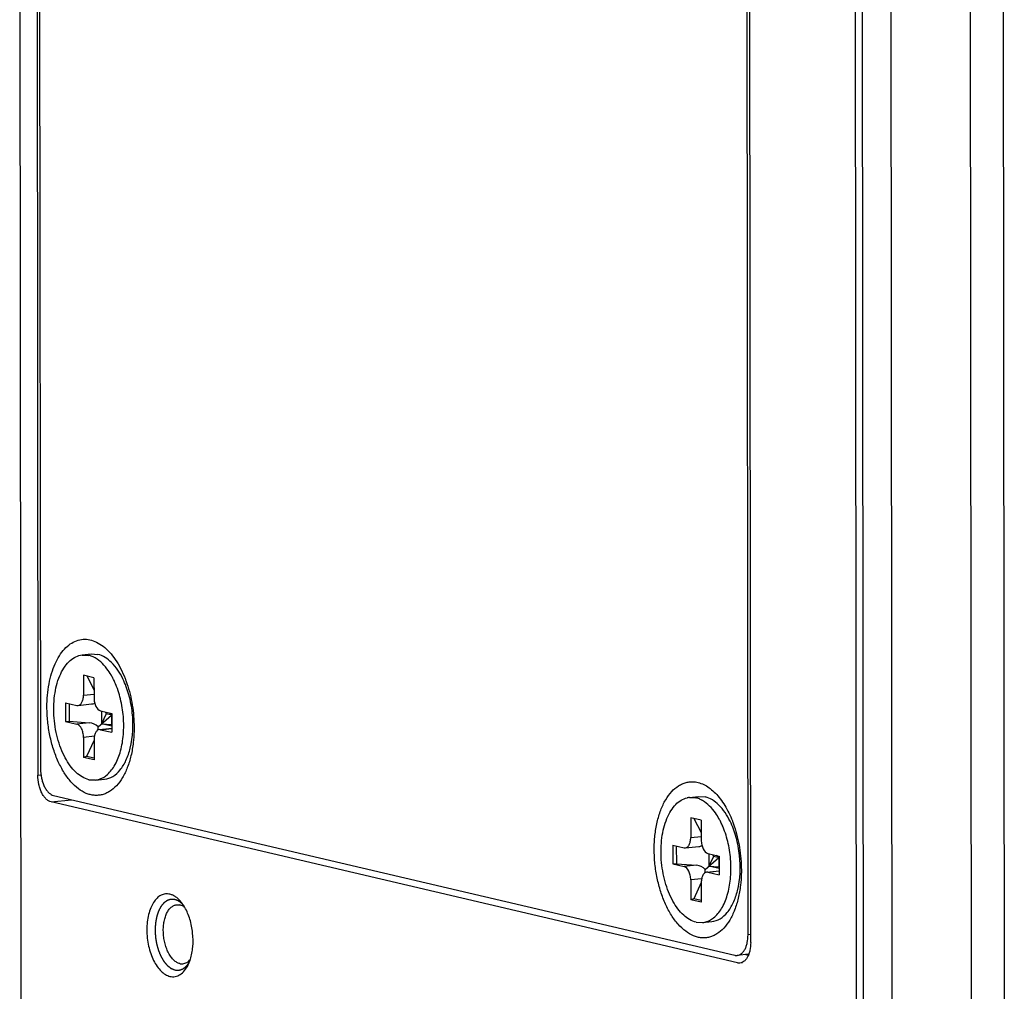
# Model space of a CAD drawing. Header units: millimetres. Extents: x 0 to 2731, y -3524 to -2222.
# Tile 132 of 221: x 1951 to 1993, y -3333 to -3292. Entities that reach past the tile are written whole.
import ezdxf

# ---------------------------------------------------------------- set-up
doc = ezdxf.new("R2010")
doc.units = ezdxf.units.MM
doc.header["$LTSCALE"] = 46.255
doc.layers.add('00_COMPONENTS', color=7, linetype='CONTINUOUS')

msp = doc.modelspace()

# ---------------------------------------------------------------- linework, layer by layer
at = {"layer": '00_COMPONENTS', "color": 7}
for p, q in [((1986.268, -3164.703), (1986.448, -3341.468)), ((1986.753, -3341.455), (1986.573, -3164.69)), ((1987.769, -3165.055), (1987.949, -3341.82)), ((1991.104, -3165.837), (1991.284, -3342.603)), ((1992.491, -3165.879), (1992.671, -3342.645)), ((1951.813, -3166.494), (1951.973, -3323.509)), ((1951.925, -3166.816), (1952.084, -3323.238)), ((1981.991, -3330.55), (1981.831, -3173.535)), ((1981.879, -3330.227), (1981.72, -3173.805)), ((1951.211, -3284.063), (1951.261, -3333.214)), ((1953.838, -3318.44), (1954.226, -3318.399)), ((1953.839, -3318.446), (1954.116, -3318.459)), ((1954.226, -3318.399), (1954.503, -3318.418)), ((1954.339, -3319.4), (1953.894, -3319.295)), ((1953.894, -3319.295), (1953.895, -3320.135)), ((1954.034, -3319.328), (1954.34, -3319.924)), ((1954.339, -3319.4), (1954.34, -3320.239)), ((1953.145, -3320.452), (1953.618, -3320.563)), ((1953.145, -3320.452), (1953.146, -3321.242)), ((1953.29, -3320.486), (1953.291, -3321.232)), ((1953.67, -3320.567), (1954.239, -3320.506)), ((1953.618, -3320.563), (1953.67, -3320.566)), ((1954.618, -3320.798), (1955.091, -3320.909)), ((1954.66, -3320.798), (1954.661, -3321.337)), ((1954.852, -3320.922), (1954.661, -3321.337)), ((1954.812, -3320.843), (1954.852, -3320.922)), ((1955.091, -3320.978), (1954.852, -3320.922)), ((1955.075, -3320.974), (1954.988, -3320.885)), ((1955.075, -3320.974), (1955.081, -3320.908)), ((1955.091, -3320.909), (1955.092, -3321.699)), ((1953.146, -3321.242), (1953.291, -3321.232)), ((1953.146, -3321.242), (1953.619, -3321.353)), ((1953.291, -3321.232), (1954.143, -3321.298)), ((1954.509, -3321.47), (1955.075, -3320.974)), ((1955.092, -3321.438), (1954.661, -3321.337)), ((1954.661, -3321.337), (1955.075, -3321.369)), ((1955.075, -3320.974), (1955.091, -3321.228)), ((1955.075, -3320.974), (1955.075, -3321.369)), ((1955.075, -3321.369), (1955.091, -3321.408)), ((1954.567, -3321.585), (1955.092, -3321.529)), ((1954.619, -3321.588), (1954.567, -3321.586)), ((1954.619, -3321.588), (1955.092, -3321.699)), ((1953.897, -3321.912), (1953.898, -3322.752)), ((1954.342, -3322.028), (1954.027, -3322.711)), ((1954.342, -3322.017), (1954.343, -3322.856)), ((1954.027, -3322.711), (1953.898, -3322.752)), ((1954.343, -3322.856), (1953.898, -3322.752)), ((1954.343, -3322.785), (1954.027, -3322.711)), ((1954.121, -3323.693), (1954.398, -3323.705)), ((1954.399, -3323.711), (1954.786, -3323.67)), ((1981.436, -3331.407), (1952.53, -3324.627)), ((1952.641, -3324.356), (1981.324, -3331.085)), ((1979.409, -3324.439), (1979.796, -3324.397)), ((1979.409, -3324.444), (1979.686, -3324.457)), ((1979.796, -3324.397), (1980.073, -3324.416)), ((1979.909, -3325.398), (1979.465, -3325.293)), ((1979.465, -3325.293), (1979.466, -3326.133)), ((1979.604, -3325.326), (1979.91, -3325.922)), ((1979.909, -3325.398), (1979.91, -3326.237)), ((1978.716, -3326.451), (1979.188, -3326.561)), ((1978.716, -3326.451), (1978.717, -3327.241)), ((1978.86, -3326.484), (1978.861, -3327.23)), ((1979.188, -3326.561), (1979.24, -3326.564)), ((1979.241, -3326.565), (1979.81, -3326.504)), ((1980.079, -3327.468), (1980.645, -3326.972)), ((1980.189, -3326.796), (1980.661, -3326.907)), ((1980.23, -3326.796), (1980.231, -3327.335)), ((1980.423, -3326.92), (1980.231, -3327.335)), ((1980.382, -3326.841), (1980.423, -3326.92)), ((1980.661, -3326.976), (1980.423, -3326.92)), ((1980.645, -3326.972), (1980.558, -3326.883)), ((1980.645, -3326.972), (1980.651, -3326.906)), ((1980.645, -3326.972), (1980.662, -3327.227)), ((1980.645, -3326.972), (1980.645, -3327.367)), ((1980.661, -3326.907), (1980.662, -3327.697)), ((1978.717, -3327.241), (1978.861, -3327.23)), ((1978.717, -3327.241), (1979.189, -3327.351)), ((1978.861, -3327.23), (1979.713, -3327.296)), ((1980.137, -3327.583), (1980.662, -3327.527)), ((1980.19, -3327.586), (1980.137, -3327.584)), ((1980.19, -3327.586), (1980.662, -3327.697)), ((1980.662, -3327.436), (1980.231, -3327.335)), ((1980.231, -3327.335), (1980.645, -3327.367)), ((1980.645, -3327.367), (1980.662, -3327.407)), ((1979.467, -3327.91), (1979.468, -3328.75)), ((1979.912, -3328.015), (1979.913, -3328.854)), ((1979.912, -3328.027), (1979.598, -3328.709)), ((1979.598, -3328.709), (1979.468, -3328.75)), ((1979.913, -3328.854), (1979.468, -3328.75)), ((1979.913, -3328.783), (1979.598, -3328.709)), ((1979.969, -3329.709), (1980.356, -3329.668)), ((1979.692, -3329.691), (1979.969, -3329.703)), ((1981.912, -3331.04), (1981.429, -3331.091)), ((1981.892, -3331.089), (1981.755, -3331.057))]:
    msp.add_line(p, q, dxfattribs=at)
at = {"layer": '00_COMPONENTS', "color": 4}
for p, q in [((1953.895, -3320.135), (1954.34, -3320.087)), ((1954.143, -3321.298), (1953.619, -3321.353)), ((1954.619, -3321.588), (1955.092, -3321.538)), ((1954.357, -3321.863), (1953.897, -3321.912)), ((1951.973, -3323.509), (1952.103, -3323.495)), ((1952.53, -3324.627), (1953.399, -3324.534)), ((1979.466, -3326.133), (1979.91, -3326.086)), ((1979.713, -3327.296), (1979.189, -3327.351)), ((1980.19, -3327.586), (1980.662, -3327.536)), ((1979.927, -3327.861), (1979.467, -3327.91)), ((1981.99, -3330.216), (1981.879, -3330.227)), ((1981.436, -3331.407), (1981.641, -3331.385))]:
    msp.add_line(p, q, dxfattribs=at)
at = {"layer": '00_COMPONENTS', "color": 7}
for centre, radius, start, end in [((1953.91, -3319.332), 0.897, 71.9597, 76.7622), ((1953.782, -3319.629), 1.222, 60.064, 60.4604), ((1952.269, -3320.908), 3.228, 26.3072, 28.8927), ((1951.999, -3321.04), 3.528, 23.1493, 26.3008), ((1951.839, -3321.111), 3.703, 22.8511, 23.173), ((1951.811, -3321.122), 3.733, 22.566, 22.8511), ((1979.5, -3325.26), 0.825, 100.9238, 102.9164), ((1979.498, -3325.251), 0.816, 96.2678, 100.9263), ((1979.481, -3325.33), 0.897, 71.9597, 76.7622), ((1979.352, -3325.627), 1.222, 60.064, 60.4604), ((1977.839, -3326.906), 3.228, 26.3072, 28.8927), ((1977.57, -3327.039), 3.528, 23.1493, 26.3008), ((1977.409, -3327.109), 3.703, 22.8511, 23.173), ((1977.382, -3327.12), 3.733, 22.566, 22.8511)]:
    msp.add_arc(centre, radius, start, end, dxfattribs=at)
for centre, major_axis, ratio, start_param, end_param in [((1954.141, -3320.014), (0.456, -0.27), 0.911489, -0.885721, -0.614034), ((1954.143, -3321.791), (0.456, -0.27), 0.911489, 1.280901, 2.066299), ((1954.143, -3321.791), (0.274, 0.506), 0.482805, -0.96169, -0.655213), ((1979.712, -3326.012), (0.456, -0.27), 0.911489, -0.885721, -0.614034), ((1979.714, -3327.789), (0.456, -0.27), 0.911489, 1.280901, 2.066299), ((1979.714, -3327.789), (0.274, 0.506), 0.482805, -0.96169, -0.655213)]:
    msp.add_ellipse(centre, major_axis=major_axis, ratio=ratio, start_param=start_param, end_param=end_param, dxfattribs=at)
for points, knots in [([(1952.359, -3320.637), (1952.359, -3320.471), (1952.373, -3320.143), (1952.437, -3319.667), (1952.543, -3319.225), (1952.688, -3318.826), (1952.87, -3318.479), (1953.084, -3318.193), (1953.327, -3317.975), (1953.594, -3317.832), (1953.879, -3317.769), (1954.171, -3317.791), (1954.461, -3317.894), (1954.741, -3318.075), (1955.007, -3318.326), (1955.251, -3318.641), (1955.471, -3319.014), (1955.593, -3319.287), (1955.649, -3319.431)], [0, 0, 0, 0, 0.082285, 0.161533, 0.236573, 0.306472, 0.370631, 0.428907, 0.48177, 0.530444, 0.576932, 0.623731, 0.673265, 0.727359, 0.787044, 0.852628, 0.923843, 1, 1, 1, 1]), ([(1954.121, -3323.693), (1953.923, -3323.646), (1953.517, -3323.386), (1953.077, -3322.755), (1952.766, -3321.924), (1952.622, -3320.99), (1952.661, -3320.067), (1952.851, -3319.366), (1953.102, -3318.921), (1953.317, -3318.672), (1953.565, -3318.504), (1953.749, -3318.451), (1953.838, -3318.441)], [0, 0, 0, 0, 0.097063, 0.219105, 0.362739, 0.517034, 0.667557, 0.80114, 0.858984, 0.910567, 0.956845, 1, 1, 1, 1]), ([(1954.384, -3318.566), (1954.368, -3318.557), (1954.305, -3318.523), (1954.239, -3318.495), (1954.188, -3318.479)], [0, 0, 0, 0, 0.257913, 1, 1, 1, 1]), ([(1955.553, -3319.444), (1955.43, -3319.192), (1955.157, -3318.764), (1954.717, -3318.468), (1954.503, -3318.418)], [0, 0, 0, 0, 0.560411, 1, 1, 1, 1]), ([(1955.095, -3319.348), (1955.047, -3319.262), (1954.863, -3318.963), (1954.61, -3318.697), (1954.391, -3318.57)], [0, 0, 0, 0, 0.2809, 1, 1, 1, 1]), ([(1955.436, -3322.56), (1955.502, -3322.339), (1955.59, -3321.864), (1955.602, -3321.129), (1955.497, -3320.39), (1955.352, -3319.914), (1955.259, -3319.69)], [0, 0, 0, 0, 0.236991, 0.492054, 0.751415, 1, 1, 1, 1]), ([(1955.864, -3322.368), (1955.984, -3321.885), (1956.015, -3321.112), (1955.833, -3320.133), (1955.66, -3319.661), (1955.553, -3319.444)], [0, 0, 0, 0, 0.499148, 0.75726, 1, 1, 1, 1]), ([(1955.649, -3319.431), (1955.656, -3319.448), (1955.684, -3319.52), (1955.71, -3319.592), (1955.728, -3319.646)], [0, 0, 0, 0, 0.247906, 1, 1, 1, 1]), ([(1955.728, -3319.646), (1955.828, -3319.94), (1955.976, -3320.553), (1956.028, -3321.181), (1956.028, -3321.498)], [0, 0, 0, 0, 0.494963, 1, 1, 1, 1]), ([(1953.67, -3320.567), (1953.703, -3320.563), (1953.772, -3320.53), (1953.842, -3320.429), (1953.886, -3320.292), (1953.895, -3320.189), (1953.895, -3320.135)], [0, 0, 0, 0, 0.186374, 0.411677, 0.687609, 1, 1, 1, 1]), ([(1954.34, -3320.239), (1954.34, -3320.304), (1954.355, -3320.432), (1954.421, -3320.635), (1954.53, -3320.777), (1954.618, -3320.798)], [0, 0, 0, 0, 0.29816, 0.580813, 1, 1, 1, 1]), ([(1955.993, -3322.134), (1955.971, -3322.319), (1955.911, -3322.675), (1955.76, -3323.171), (1955.558, -3323.598), (1955.308, -3323.944), (1955.06, -3324.159), (1954.847, -3324.272), (1954.685, -3324.328), (1954.519, -3324.356), (1954.35, -3324.356), (1954.18, -3324.327), (1953.948, -3324.25), (1953.662, -3324.078), (1953.349, -3323.779), (1953.066, -3323.392), (1952.821, -3322.928), (1952.621, -3322.404), (1952.472, -3321.835), (1952.381, -3321.242), (1952.36, -3320.839), (1952.359, -3320.637)], [0, 0, 0, 0, 0.073988, 0.142727, 0.205209, 0.261073, 0.310875, 0.334062, 0.356491, 0.378555, 0.400682, 0.423292, 0.446765, 0.497368, 0.554182, 0.617612, 0.687187, 0.761824, 0.840026, 0.920042, 1, 1, 1, 1]), ([(1953.897, -3321.912), (1953.897, -3321.847), (1953.882, -3321.719), (1953.817, -3321.516), (1953.708, -3321.374), (1953.619, -3321.353)], [0, 0, 0, 0, 0.29816, 0.580813, 1, 1, 1, 1]), ([(1954.567, -3321.585), (1954.535, -3321.588), (1954.465, -3321.621), (1954.395, -3321.722), (1954.351, -3321.859), (1954.342, -3321.962), (1954.342, -3322.017)], [0, 0, 0, 0, 0.186374, 0.411677, 0.687609, 1, 1, 1, 1]), ([(1956.028, -3321.498), (1956.028, -3321.552), (1956.026, -3321.764), (1956.011, -3321.977), (1955.993, -3322.134)], [0, 0, 0, 0, 0.253622, 1, 1, 1, 1]), ([(1954.786, -3323.669), (1954.906, -3323.655), (1955.157, -3323.567), (1955.467, -3323.28), (1955.712, -3322.867), (1955.821, -3322.543), (1955.864, -3322.368)], [0, 0, 0, 0, 0.20316, 0.430721, 0.695849, 1, 1, 1, 1]), ([(1954.857, -3323.515), (1954.992, -3323.408), (1955.233, -3323.107), (1955.377, -3322.756), (1955.436, -3322.56)], [0, 0, 0, 0, 0.456403, 1, 1, 1, 1]), ([(1952.084, -3323.238), (1952.084, -3323.368), (1952.106, -3323.563), (1952.174, -3323.807), (1952.242, -3323.972), (1952.325, -3324.115), (1952.421, -3324.231), (1952.525, -3324.314), (1952.603, -3324.347), (1952.641, -3324.356)], [0, 0, 0, 0, 0.294787, 0.438266, 0.574071, 0.69923, 0.811812, 0.911448, 1, 1, 1, 1]), ([(1952.53, -3324.627), (1952.492, -3324.618), (1952.414, -3324.584), (1952.31, -3324.501), (1952.215, -3324.386), (1952.131, -3324.243), (1952.063, -3324.077), (1951.995, -3323.833), (1951.974, -3323.639), (1951.973, -3323.509)], [0, 0, 0, 0, 0.088552, 0.188188, 0.30077, 0.425929, 0.561734, 0.705213, 1, 1, 1, 1]), ([(1954.399, -3323.71), (1954.459, -3323.703), (1954.539, -3323.685), (1954.615, -3323.656), (1954.634, -3323.648)], [0, 0, 0, 0, 0.746036, 1, 1, 1, 1]), ([(1954.634, -3323.648), (1954.654, -3323.64), (1954.732, -3323.603), (1954.806, -3323.555), (1954.857, -3323.515)], [0, 0, 0, 0, 0.243175, 1, 1, 1, 1]), ([(1977.93, -3326.635), (1977.93, -3326.437), (1977.949, -3326.048), (1978.04, -3325.49), (1978.189, -3324.985), (1978.392, -3324.549), (1978.643, -3324.196), (1978.894, -3323.977), (1979.11, -3323.861), (1979.273, -3323.805), (1979.442, -3323.777), (1979.555, -3323.778), (1979.611, -3323.783)], [0, 0, 0, 0, 0.162575, 0.317375, 0.461264, 0.592028, 0.708834, 0.812803, 0.861154, 0.907897, 0.953875, 1, 1, 1, 1]), ([(1979.611, -3323.783), (1979.689, -3323.79), (1979.847, -3323.822), (1980.077, -3323.921), (1980.301, -3324.069), (1980.516, -3324.264), (1980.719, -3324.501), (1980.977, -3324.881), (1981.131, -3325.203), (1981.22, -3325.429)], [0, 0, 0, 0, 0.096927, 0.199587, 0.310088, 0.429695, 0.558903, 0.697569, 1, 1, 1, 1]), ([(1979.692, -3329.691), (1979.498, -3329.645), (1979.102, -3329.395), (1978.666, -3328.787), (1978.353, -3327.983), (1978.199, -3327.072), (1978.22, -3326.162), (1978.388, -3325.461), (1978.618, -3325.003), (1978.818, -3324.739), (1979.05, -3324.548), (1979.227, -3324.475), (1979.315, -3324.455)], [0, 0, 0, 0, 0.09613, 0.216482, 0.35815, 0.51103, 0.661484, 0.796759, 0.85593, 0.908946, 0.956388, 1, 1, 1, 1]), ([(1979.954, -3324.564), (1979.938, -3324.555), (1979.875, -3324.521), (1979.809, -3324.493), (1979.759, -3324.477)], [0, 0, 0, 0, 0.257913, 1, 1, 1, 1]), ([(1980.665, -3325.346), (1980.617, -3325.26), (1980.433, -3324.961), (1980.181, -3324.695), (1979.962, -3324.568)], [0, 0, 0, 0, 0.2809, 1, 1, 1, 1]), ([(1981.124, -3325.442), (1981, -3325.191), (1980.727, -3324.763), (1980.288, -3324.466), (1980.073, -3324.416)], [0, 0, 0, 0, 0.560411, 1, 1, 1, 1]), ([(1981.435, -3328.366), (1981.555, -3327.884), (1981.585, -3327.11), (1981.403, -3326.131), (1981.23, -3325.659), (1981.124, -3325.442)], [0, 0, 0, 0, 0.499148, 0.75726, 1, 1, 1, 1]), ([(1981.22, -3325.429), (1981.227, -3325.446), (1981.254, -3325.518), (1981.28, -3325.59), (1981.298, -3325.645)], [0, 0, 0, 0, 0.247906, 1, 1, 1, 1]), ([(1981.006, -3328.558), (1981.073, -3328.337), (1981.161, -3327.862), (1981.172, -3327.127), (1981.068, -3326.388), (1980.922, -3325.912), (1980.829, -3325.688)], [0, 0, 0, 0, 0.236991, 0.492054, 0.751415, 1, 1, 1, 1]), ([(1981.298, -3325.645), (1981.398, -3325.939), (1981.547, -3326.551), (1981.598, -3327.179), (1981.599, -3327.496)], [0, 0, 0, 0, 0.494963, 1, 1, 1, 1]), ([(1979.241, -3326.565), (1979.273, -3326.561), (1979.342, -3326.528), (1979.413, -3326.427), (1979.456, -3326.29), (1979.466, -3326.187), (1979.466, -3326.133)], [0, 0, 0, 0, 0.186374, 0.411677, 0.687609, 1, 1, 1, 1]), ([(1979.91, -3326.237), (1979.91, -3326.302), (1979.925, -3326.43), (1979.991, -3326.633), (1980.1, -3326.775), (1980.189, -3326.796)], [0, 0, 0, 0, 0.29816, 0.580813, 1, 1, 1, 1]), ([(1981.563, -3328.132), (1981.542, -3328.317), (1981.481, -3328.673), (1981.331, -3329.169), (1981.128, -3329.596), (1980.879, -3329.942), (1980.63, -3330.157), (1980.417, -3330.27), (1980.256, -3330.326), (1980.089, -3330.354), (1979.92, -3330.354), (1979.75, -3330.325), (1979.518, -3330.248), (1979.232, -3330.077), (1978.919, -3329.777), (1978.636, -3329.39), (1978.391, -3328.926), (1978.191, -3328.402), (1978.043, -3327.833), (1977.951, -3327.24), (1977.93, -3326.837), (1977.93, -3326.635)], [0, 0, 0, 0, 0.073988, 0.142727, 0.205209, 0.261073, 0.310875, 0.334062, 0.356491, 0.378555, 0.400682, 0.423292, 0.446765, 0.497368, 0.554182, 0.617612, 0.687187, 0.761824, 0.840026, 0.920042, 1, 1, 1, 1]), ([(1979.467, -3327.91), (1979.467, -3327.845), (1979.453, -3327.717), (1979.387, -3327.514), (1979.278, -3327.372), (1979.189, -3327.351)], [0, 0, 0, 0, 0.29816, 0.580813, 1, 1, 1, 1]), ([(1980.137, -3327.583), (1980.105, -3327.586), (1980.036, -3327.619), (1979.965, -3327.72), (1979.922, -3327.857), (1979.912, -3327.96), (1979.912, -3328.015)], [0, 0, 0, 0, 0.186374, 0.411677, 0.687609, 1, 1, 1, 1]), ([(1981.599, -3327.496), (1981.599, -3327.55), (1981.596, -3327.762), (1981.581, -3327.975), (1981.563, -3328.132)], [0, 0, 0, 0, 0.253622, 1, 1, 1, 1]), ([(1980.356, -3329.667), (1980.477, -3329.654), (1980.728, -3329.565), (1981.038, -3329.278), (1981.282, -3328.865), (1981.391, -3328.542), (1981.435, -3328.366)], [0, 0, 0, 0, 0.20316, 0.430721, 0.695849, 1, 1, 1, 1]), ([(1957.536, -3328.516), (1957.505, -3328.508), (1957.441, -3328.499), (1957.346, -3328.502), (1957.252, -3328.521), (1957.129, -3328.571), (1956.982, -3328.679), (1956.836, -3328.865), (1956.717, -3329.1), (1956.63, -3329.378), (1956.576, -3329.688), (1956.559, -3330.019), (1956.578, -3330.358), (1956.633, -3330.693), (1956.722, -3331.011), (1956.841, -3331.3), (1956.987, -3331.55), (1957.154, -3331.752), (1957.337, -3331.898), (1957.473, -3331.956), (1957.539, -3331.972)], [0, 0, 0, 0, 0.022191, 0.043938, 0.065719, 0.088007, 0.135583, 0.189186, 0.249713, 0.3169, 0.389672, 0.466412, 0.545177, 0.623868, 0.700394, 0.772827, 0.839582, 0.899628, 0.95277, 1, 1, 1, 1]), ([(1958.025, -3328.865), (1957.99, -3328.82), (1957.916, -3328.737), (1957.795, -3328.634), (1957.669, -3328.558), (1957.58, -3328.526), (1957.536, -3328.516)], [0, 0, 0, 0, 0.281156, 0.540143, 0.778547, 1, 1, 1, 1]), ([(1980.428, -3329.513), (1980.563, -3329.406), (1980.803, -3329.105), (1980.947, -3328.754), (1981.006, -3328.558)], [0, 0, 0, 0, 0.456403, 1, 1, 1, 1]), ([(1957.955, -3331.434), (1957.91, -3331.424), (1957.819, -3331.386), (1957.695, -3331.292), (1957.581, -3331.162), (1957.48, -3331), (1957.395, -3330.813), (1957.328, -3330.605), (1957.282, -3330.383), (1957.258, -3330.155), (1957.257, -3329.929), (1957.279, -3329.712), (1957.324, -3329.511), (1957.389, -3329.333), (1957.474, -3329.182), (1957.576, -3329.065), (1957.692, -3328.986), (1957.779, -3328.961), (1957.821, -3328.957)], [0, 0, 0, 0, 0.046211, 0.097785, 0.155685, 0.219876, 0.289591, 0.363565, 0.440206, 0.51774, 0.594331, 0.668208, 0.737787, 0.801812, 0.859535, 0.910943, 0.957032, 1, 1, 1, 1]), ([(1957.821, -3328.957), (1957.832, -3328.956), (1957.876, -3328.953), (1957.92, -3328.958), (1957.952, -3328.965)], [0, 0, 0, 0, 0.247279, 1, 1, 1, 1]), ([(1958.167, -3329.076), (1958.134, -3329.049), (1958.066, -3329.004), (1957.99, -3328.974), (1957.952, -3328.965)], [0, 0, 0, 0, 0.522748, 1, 1, 1, 1]), ([(1958.167, -3329.076), (1958.156, -3329.057), (1958.113, -3328.984), (1958.064, -3328.914), (1958.025, -3328.865)], [0, 0, 0, 0, 0.258803, 1, 1, 1, 1]), ([(1958.399, -3331.253), (1958.425, -3331.17), (1958.468, -3330.995), (1958.518, -3330.624), (1958.51, -3330.14), (1958.416, -3329.666), (1958.29, -3329.313), (1958.21, -3329.152), (1958.167, -3329.076)], [0, 0, 0, 0, 0.116507, 0.240209, 0.500008, 0.759802, 0.8835, 1, 1, 1, 1]), ([(1979.969, -3329.708), (1980.029, -3329.701), (1980.11, -3329.683), (1980.186, -3329.654), (1980.205, -3329.646)], [0, 0, 0, 0, 0.746036, 1, 1, 1, 1]), ([(1980.205, -3329.646), (1980.224, -3329.638), (1980.303, -3329.601), (1980.376, -3329.553), (1980.428, -3329.513)], [0, 0, 0, 0, 0.243175, 1, 1, 1, 1]), ([(1981.429, -3331.091), (1981.461, -3331.088), (1981.525, -3331.07), (1981.613, -3331.014), (1981.691, -3330.931), (1981.758, -3330.824), (1981.811, -3330.696), (1981.865, -3330.497), (1981.879, -3330.337), (1981.879, -3330.227)], [0, 0, 0, 0, 0.090758, 0.187346, 0.294049, 0.413054, 0.544705, 0.687954, 1, 1, 1, 1]), ([(1981.991, -3330.55), (1981.991, -3330.659), (1981.976, -3330.82), (1981.923, -3331.019), (1981.869, -3331.147), (1981.803, -3331.254), (1981.725, -3331.337), (1981.637, -3331.393), (1981.572, -3331.41), (1981.541, -3331.414)], [0, 0, 0, 0, 0.312045, 0.455295, 0.586946, 0.705951, 0.812654, 0.909242, 1, 1, 1, 1]), ([(1958.085, -3331.443), (1958.114, -3331.44), (1958.172, -3331.426), (1958.255, -3331.387), (1958.332, -3331.329), (1958.377, -3331.28), (1958.399, -3331.253)], [0, 0, 0, 0, 0.231284, 0.47076, 0.725355, 1, 1, 1, 1]), ([(1958.304, -3331.49), (1958.313, -3331.471), (1958.349, -3331.394), (1958.379, -3331.314), (1958.399, -3331.253)], [0, 0, 0, 0, 0.241203, 1, 1, 1, 1]), ([(1981.324, -3331.085), (1981.333, -3331.087), (1981.368, -3331.093), (1981.403, -3331.094), (1981.429, -3331.091)], [0, 0, 0, 0, 0.254802, 1, 1, 1, 1]), ([(1957.539, -3331.972), (1957.575, -3331.98), (1957.648, -3331.99), (1957.759, -3331.983), (1957.866, -3331.952), (1958.007, -3331.88), (1958.168, -3331.729), (1958.262, -3331.576), (1958.304, -3331.49)], [0, 0, 0, 0, 0.113283, 0.224375, 0.336533, 0.452873, 0.707007, 1, 1, 1, 1]), ([(1957.955, -3331.434), (1957.965, -3331.437), (1958.009, -3331.445), (1958.053, -3331.446), (1958.085, -3331.443)], [0, 0, 0, 0, 0.254816, 1, 1, 1, 1]), ([(1981.541, -3331.414), (1981.532, -3331.415), (1981.497, -3331.417), (1981.462, -3331.413), (1981.436, -3331.407)], [0, 0, 0, 0, 0.247279, 1, 1, 1, 1])]:
    msp.add_open_spline(points, degree=3, knots=knots, dxfattribs=at)
at = {"layer": '00_COMPONENTS', "color": 4}
for points, knots in [([(1957.744, -3328.74), (1957.73, -3328.74), (1957.71, -3328.738), (1957.683, -3328.737), (1957.663, -3328.736), (1957.646, -3328.735), (1957.633, -3328.734), (1957.623, -3328.733), (1957.612, -3328.733), (1957.604, -3328.732), (1957.597, -3328.732), (1957.593, -3328.731), (1957.59, -3328.731), (1957.587, -3328.731), (1957.585, -3328.731), (1957.584, -3328.731), (1957.583, -3328.731), (1957.582, -3328.731), (1957.581, -3328.731), (1957.581, -3328.731), (1957.579, -3328.732), (1957.577, -3328.732), (1957.575, -3328.733), (1957.572, -3328.734), (1957.567, -3328.735), (1957.561, -3328.737), (1957.553, -3328.74), (1957.543, -3328.742), (1957.533, -3328.745), (1957.52, -3328.749), (1957.504, -3328.754), (1957.488, -3328.759), (1957.475, -3328.763), (1957.465, -3328.766), (1957.456, -3328.769), (1957.447, -3328.771), (1957.441, -3328.773), (1957.437, -3328.775), (1957.434, -3328.776), (1957.431, -3328.776), (1957.429, -3328.777), (1957.428, -3328.777), (1957.427, -3328.778), (1957.426, -3328.778), (1957.426, -3328.778), (1957.425, -3328.779), (1957.424, -3328.78), (1957.422, -3328.781), (1957.42, -3328.783), (1957.417, -3328.785), (1957.413, -3328.787), (1957.407, -3328.792), (1957.399, -3328.797), (1957.39, -3328.803), (1957.381, -3328.81), (1957.37, -3328.818), (1957.355, -3328.829), (1957.34, -3328.839), (1957.328, -3328.848), (1957.319, -3328.854), (1957.31, -3328.861), (1957.302, -3328.866), (1957.296, -3328.87), (1957.293, -3328.873), (1957.29, -3328.875), (1957.287, -3328.877), (1957.285, -3328.878), (1957.284, -3328.879), (1957.283, -3328.879), (1957.283, -3328.88), (1957.282, -3328.88), (1957.282, -3328.881), (1957.28, -3328.883), (1957.279, -3328.885), (1957.277, -3328.887), (1957.274, -3328.89), (1957.271, -3328.894), (1957.265, -3328.901), (1957.259, -3328.909), (1957.251, -3328.919), (1957.243, -3328.929), (1957.232, -3328.942), (1957.219, -3328.958), (1957.205, -3328.974), (1957.195, -3328.987), (1957.187, -3328.997), (1957.179, -3329.007), (1957.172, -3329.015), (1957.167, -3329.021), (1957.163, -3329.025), (1957.161, -3329.029), (1957.159, -3329.031), (1957.157, -3329.033), (1957.156, -3329.035), (1957.155, -3329.035), (1957.155, -3329.036), (1957.154, -3329.037), (1957.154, -3329.038), (1957.153, -3329.04), (1957.152, -3329.042), (1957.15, -3329.045), (1957.148, -3329.05), (1957.145, -3329.055), (1957.141, -3329.063), (1957.136, -3329.073), (1957.129, -3329.086), (1957.123, -3329.098), (1957.114, -3329.115), (1957.103, -3329.136), (1957.093, -3329.156), (1957.084, -3329.173), (1957.078, -3329.185), (1957.071, -3329.198), (1957.066, -3329.208), (1957.061, -3329.217), (1957.059, -3329.222), (1957.057, -3329.226), (1957.055, -3329.229), (1957.054, -3329.232), (1957.053, -3329.233), (1957.052, -3329.234), (1957.052, -3329.235), (1957.051, -3329.236), (1957.051, -3329.237), (1957.05, -3329.24), (1957.049, -3329.243), (1957.048, -3329.246), (1957.047, -3329.251), (1957.045, -3329.257), (1957.041, -3329.267), (1957.037, -3329.28), (1957.033, -3329.294), (1957.028, -3329.309), (1957.021, -3329.329), (1957.013, -3329.354), (1957.005, -3329.378), (1956.999, -3329.398), (1956.994, -3329.413), (1956.989, -3329.428), (1956.986, -3329.44), (1956.982, -3329.45), (1956.98, -3329.456), (1956.979, -3329.461), (1956.978, -3329.465), (1956.977, -3329.468), (1956.976, -3329.47), (1956.975, -3329.471), (1956.975, -3329.472), (1956.975, -3329.473), (1956.975, -3329.474), (1956.974, -3329.477), (1956.974, -3329.48), (1956.973, -3329.484), (1956.972, -3329.49), (1956.971, -3329.497), (1956.969, -3329.508), (1956.966, -3329.522), (1956.963, -3329.538), (1956.96, -3329.555), (1956.956, -3329.577), (1956.951, -3329.605), (1956.947, -3329.632), (1956.943, -3329.654), (1956.94, -3329.671), (1956.937, -3329.688), (1956.934, -3329.701), (1956.932, -3329.712), (1956.931, -3329.719), (1956.93, -3329.725), (1956.929, -3329.729), (1956.929, -3329.732), (1956.928, -3329.735), (1956.928, -3329.737), (1956.928, -3329.74), (1956.928, -3329.743), (1956.927, -3329.746), (1956.927, -3329.751), (1956.927, -3329.757), (1956.926, -3329.764), (1956.926, -3329.776), (1956.925, -3329.791), (1956.924, -3329.809), (1956.923, -3329.828), (1956.921, -3329.852), (1956.92, -3329.882), (1956.918, -3329.918), (1956.916, -3329.948), (1956.915, -3329.972), (1956.914, -3329.987), (1956.913, -3329.999), (1956.913, -3330.008), (1956.912, -3330.016), (1956.912, -3330.021), (1956.912, -3330.024), (1956.912, -3330.026), (1956.912, -3330.028), (1956.912, -3330.031), (1956.912, -3330.037), (1956.913, -3330.044), (1956.913, -3330.053), (1956.914, -3330.066), (1956.915, -3330.081), (1956.916, -3330.105), (1956.918, -3330.135), (1956.92, -3330.172), (1956.922, -3330.208), (1956.923, -3330.239), (1956.925, -3330.263), (1956.926, -3330.278), (1956.926, -3330.29), (1956.927, -3330.299), (1956.927, -3330.307), (1956.928, -3330.312), (1956.928, -3330.315), (1956.928, -3330.318), (1956.928, -3330.32), (1956.929, -3330.323), (1956.93, -3330.328), (1956.931, -3330.336), (1956.932, -3330.345), (1956.934, -3330.357), (1956.937, -3330.372), (1956.941, -3330.396), (1956.946, -3330.426), (1956.952, -3330.462), (1956.957, -3330.497), (1956.962, -3330.527), (1956.966, -3330.551), (1956.969, -3330.566), (1956.971, -3330.578), (1956.972, -3330.587), (1956.973, -3330.595), (1956.974, -3330.6), (1956.975, -3330.603), (1956.975, -3330.605), (1956.976, -3330.608), (1956.977, -3330.61), (1956.978, -3330.615), (1956.98, -3330.622), (1956.982, -3330.631), (1956.986, -3330.642), (1956.99, -3330.657), (1956.996, -3330.679), (1957.004, -3330.708), (1957.013, -3330.742), (1957.023, -3330.776), (1957.031, -3330.805), (1957.037, -3330.827), (1957.041, -3330.842), (1957.045, -3330.853), (1957.047, -3330.862), (1957.049, -3330.869), (1957.05, -3330.874), (1957.051, -3330.876), (1957.052, -3330.879), (1957.053, -3330.881), (1957.054, -3330.883), (1957.056, -3330.888), (1957.058, -3330.894), (1957.062, -3330.902), (1957.066, -3330.913), (1957.072, -3330.926), (1957.08, -3330.947), (1957.091, -3330.973), (1957.104, -3331.005), (1957.115, -3331.031), (1957.124, -3331.052), (1957.131, -3331.068), (1957.137, -3331.084), (1957.143, -3331.097), (1957.147, -3331.107), (1957.15, -3331.114), (1957.152, -3331.119), (1957.154, -3331.123), (1957.155, -3331.126), (1957.156, -3331.129), (1957.157, -3331.13), (1957.157, -3331.131), (1957.157, -3331.132), (1957.158, -3331.133), (1957.159, -3331.135), (1957.161, -3331.138), (1957.163, -3331.141), (1957.165, -3331.145), (1957.169, -3331.151), (1957.174, -3331.16), (1957.181, -3331.171), (1957.188, -3331.184), (1957.196, -3331.197), (1957.207, -3331.215), (1957.22, -3331.237), (1957.233, -3331.26), (1957.244, -3331.277), (1957.251, -3331.291), (1957.259, -3331.304), (1957.266, -3331.315), (1957.271, -3331.324), (1957.274, -3331.329), (1957.277, -3331.334), (1957.279, -3331.337), (1957.281, -3331.34), (1957.282, -3331.342), (1957.282, -3331.343), (1957.283, -3331.344), (1957.283, -3331.345), (1957.284, -3331.345), (1957.286, -3331.347), (1957.287, -3331.349), (1957.29, -3331.352), (1957.293, -3331.355), (1957.296, -3331.36), (1957.302, -3331.367), (1957.31, -3331.376), (1957.319, -3331.386), (1957.328, -3331.397), (1957.34, -3331.411), (1957.355, -3331.429), (1957.37, -3331.447), (1957.382, -3331.461), (1957.391, -3331.472), (1957.4, -3331.482), (1957.407, -3331.491), (1957.413, -3331.498), (1957.417, -3331.503), (1957.42, -3331.506), (1957.422, -3331.509), (1957.424, -3331.511), (1957.425, -3331.513), (1957.426, -3331.513), (1957.426, -3331.514), (1957.427, -3331.515), (1957.428, -3331.515), (1957.429, -3331.516), (1957.431, -3331.518), (1957.434, -3331.52), (1957.437, -3331.522), (1957.441, -3331.525), (1957.448, -3331.531), (1957.456, -3331.537), (1957.465, -3331.544), (1957.475, -3331.552), (1957.488, -3331.562), (1957.504, -3331.575), (1957.521, -3331.587), (1957.534, -3331.597), (1957.543, -3331.605), (1957.553, -3331.612), (1957.561, -3331.619), (1957.568, -3331.624), (1957.572, -3331.627), (1957.575, -3331.629), (1957.577, -3331.631), (1957.579, -3331.633), (1957.581, -3331.634), (1957.582, -3331.635), (1957.582, -3331.635), (1957.583, -3331.635), (1957.584, -3331.636), (1957.585, -3331.636), (1957.587, -3331.637), (1957.59, -3331.638), (1957.593, -3331.64), (1957.598, -3331.642), (1957.604, -3331.644), (1957.613, -3331.648), (1957.623, -3331.652), (1957.634, -3331.656), (1957.647, -3331.662), (1957.665, -3331.669), (1957.685, -3331.678), (1957.713, -3331.689), (1957.733, -3331.697), (1957.747, -3331.703)], [0, 0, 0, 0, 0.015625, 0.023438, 0.03125, 0.039062, 0.042969, 0.046875, 0.050781, 0.054688, 0.056641, 0.058594, 0.05957, 0.060547, 0.061523, 0.062012, 0.062256, 0.0625, 0.062744, 0.062988, 0.063477, 0.064453, 0.06543, 0.066406, 0.068359, 0.070312, 0.074219, 0.078125, 0.082031, 0.085938, 0.09375, 0.101562, 0.105469, 0.109375, 0.113281, 0.117188, 0.119141, 0.121094, 0.12207, 0.123047, 0.124023, 0.124512, 0.124756, 0.125, 0.125244, 0.125488, 0.125977, 0.126953, 0.12793, 0.128906, 0.130859, 0.132812, 0.136719, 0.140625, 0.144531, 0.148438, 0.15625, 0.164062, 0.167969, 0.171875, 0.175781, 0.179688, 0.181641, 0.183594, 0.18457, 0.185547, 0.186523, 0.187012, 0.187256, 0.1875, 0.187744, 0.187988, 0.188477, 0.189453, 0.19043, 0.191406, 0.193359, 0.195312, 0.199219, 0.203125, 0.207031, 0.210938, 0.21875, 0.226562, 0.230469, 0.234375, 0.238281, 0.242188, 0.244141, 0.246094, 0.24707, 0.248047, 0.249023, 0.249512, 0.249756, 0.25, 0.250244, 0.250488, 0.250977, 0.251953, 0.25293, 0.253906, 0.255859, 0.257812, 0.261719, 0.265625, 0.269531, 0.273438, 0.28125, 0.289062, 0.292969, 0.296875, 0.300781, 0.304688, 0.306641, 0.308594, 0.30957, 0.310547, 0.311523, 0.312012, 0.312256, 0.3125, 0.312744, 0.312988, 0.313477, 0.314453, 0.31543, 0.316406, 0.318359, 0.320312, 0.324219, 0.328125, 0.332031, 0.335938, 0.34375, 0.351562, 0.355469, 0.359375, 0.363281, 0.367188, 0.369141, 0.371094, 0.37207, 0.373047, 0.374023, 0.374512, 0.374756, 0.375, 0.375244, 0.375488, 0.375977, 0.376953, 0.37793, 0.378906, 0.380859, 0.382812, 0.386719, 0.390625, 0.394531, 0.398438, 0.40625, 0.414062, 0.417969, 0.421875, 0.425781, 0.429688, 0.431641, 0.433594, 0.43457, 0.435547, 0.436523, 0.437012, 0.4375, 0.437988, 0.438477, 0.439453, 0.44043, 0.441406, 0.443359, 0.445312, 0.449219, 0.453125, 0.457031, 0.460938, 0.46875, 0.476562, 0.484375, 0.488281, 0.492188, 0.494141, 0.496094, 0.498047, 0.499023, 0.499512, 0.5, 0.500488, 0.500977, 0.501953, 0.503906, 0.505859, 0.507812, 0.511719, 0.515625, 0.523438, 0.53125, 0.539062, 0.546875, 0.550781, 0.554688, 0.556641, 0.558594, 0.560547, 0.561523, 0.562012, 0.5625, 0.562988, 0.563477, 0.564453, 0.566406, 0.568359, 0.570312, 0.574219, 0.578125, 0.585938, 0.59375, 0.601562, 0.609375, 0.613281, 0.617188, 0.619141, 0.621094, 0.623047, 0.624023, 0.624512, 0.625, 0.625488, 0.625977, 0.626953, 0.628906, 0.630859, 0.632812, 0.636719, 0.640625, 0.648438, 0.65625, 0.664062, 0.671875, 0.675781, 0.679688, 0.681641, 0.683594, 0.685547, 0.686523, 0.687012, 0.6875, 0.687988, 0.688477, 0.689453, 0.691406, 0.693359, 0.695312, 0.699219, 0.703125, 0.710938, 0.71875, 0.726562, 0.730469, 0.734375, 0.738281, 0.742188, 0.744141, 0.746094, 0.74707, 0.748047, 0.749023, 0.749512, 0.749756, 0.75, 0.750244, 0.750488, 0.750977, 0.751953, 0.75293, 0.753906, 0.755859, 0.757812, 0.761719, 0.765625, 0.769531, 0.773438, 0.78125, 0.789062, 0.792969, 0.796875, 0.800781, 0.804688, 0.806641, 0.808594, 0.80957, 0.810547, 0.811523, 0.812012, 0.812256, 0.8125, 0.812744, 0.812988, 0.813477, 0.814453, 0.81543, 0.816406, 0.818359, 0.820312, 0.824219, 0.828125, 0.832031, 0.835938, 0.84375, 0.851562, 0.855469, 0.859375, 0.863281, 0.867188, 0.869141, 0.871094, 0.87207, 0.873047, 0.874023, 0.874512, 0.874756, 0.875, 0.875244, 0.875488, 0.875977, 0.876953, 0.87793, 0.878906, 0.880859, 0.882812, 0.886719, 0.890625, 0.894531, 0.898438, 0.90625, 0.914062, 0.917969, 0.921875, 0.925781, 0.929688, 0.931641, 0.933594, 0.93457, 0.935547, 0.936523, 0.937012, 0.937256, 0.9375, 0.937744, 0.937988, 0.938477, 0.939453, 0.94043, 0.941406, 0.943359, 0.945312, 0.949219, 0.953125, 0.957031, 0.960938, 0.96875, 0.976562, 0.984375, 1, 1, 1, 1]), ([(1958.096, -3328.961), (1958.089, -3328.954), (1958.079, -3328.944), (1958.065, -3328.931), (1958.057, -3328.923), (1958.05, -3328.916), (1958.046, -3328.912), (1958.043, -3328.909), (1958.04, -3328.907), (1958.037, -3328.904), (1958.032, -3328.9), (1958.024, -3328.893), (1958.013, -3328.884), (1958.002, -3328.875), (1957.994, -3328.868), (1957.989, -3328.863), (1957.986, -3328.861), (1957.985, -3328.86), (1957.983, -3328.859), (1957.98, -3328.856), (1957.975, -3328.853), (1957.967, -3328.848), (1957.958, -3328.841), (1957.949, -3328.835), (1957.942, -3328.83), (1957.936, -3328.826), (1957.931, -3328.823), (1957.928, -3328.82), (1957.926, -3328.819), (1957.925, -3328.818), (1957.924, -3328.817), (1957.922, -3328.816), (1957.918, -3328.815), (1957.914, -3328.812), (1957.908, -3328.809), (1957.901, -3328.805), (1957.891, -3328.799), (1957.882, -3328.794), (1957.874, -3328.79), (1957.87, -3328.787), (1957.866, -3328.785), (1957.864, -3328.784), (1957.863, -3328.784), (1957.86, -3328.783), (1957.857, -3328.781), (1957.852, -3328.779), (1957.845, -3328.776), (1957.836, -3328.772), (1957.825, -3328.767), (1957.817, -3328.764), (1957.812, -3328.761), (1957.809, -3328.761), (1957.807, -3328.76), (1957.806, -3328.759), (1957.802, -3328.758), (1957.797, -3328.757), (1957.789, -3328.754), (1957.779, -3328.751), (1957.764, -3328.746), (1957.752, -3328.743), (1957.744, -3328.74)], [0, 0, 0, 0, 0.0625, 0.09375, 0.125, 0.140625, 0.15625, 0.164062, 0.171875, 0.179688, 0.1875, 0.21875, 0.25, 0.28125, 0.3125, 0.320312, 0.328125, 0.332031, 0.335938, 0.34375, 0.359375, 0.375, 0.40625, 0.4375, 0.453125, 0.46875, 0.484375, 0.492188, 0.496094, 0.5, 0.503906, 0.507812, 0.515625, 0.53125, 0.546875, 0.5625, 0.59375, 0.625, 0.640625, 0.65625, 0.664062, 0.667969, 0.671875, 0.679688, 0.6875, 0.703125, 0.71875, 0.75, 0.78125, 0.8125, 0.820312, 0.828125, 0.832031, 0.835938, 0.84375, 0.859375, 0.875, 0.90625, 0.9375, 1, 1, 1, 1]), ([(1957.747, -3331.703), (1957.761, -3331.705), (1957.781, -3331.707), (1957.806, -3331.71), (1957.819, -3331.711), (1957.83, -3331.713), (1957.838, -3331.714), (1957.845, -3331.714), (1957.85, -3331.715), (1957.853, -3331.715), (1957.855, -3331.716), (1957.857, -3331.716), (1957.857, -3331.716), (1957.858, -3331.716), (1957.859, -3331.716), (1957.862, -3331.715), (1957.866, -3331.715), (1957.871, -3331.714), (1957.876, -3331.713), (1957.883, -3331.713), (1957.895, -3331.711), (1957.913, -3331.709), (1957.93, -3331.707), (1957.942, -3331.705), (1957.949, -3331.704), (1957.954, -3331.704), (1957.96, -3331.703), (1957.964, -3331.702), (1957.966, -3331.702), (1957.967, -3331.702), (1957.968, -3331.702), (1957.969, -3331.702), (1957.97, -3331.701), (1957.973, -3331.7), (1957.976, -3331.699), (1957.98, -3331.697), (1957.987, -3331.695), (1957.995, -3331.691), (1958.005, -3331.688), (1958.015, -3331.684), (1958.025, -3331.68), (1958.035, -3331.676), (1958.045, -3331.672), (1958.054, -3331.669), (1958.06, -3331.666), (1958.064, -3331.665), (1958.068, -3331.663), (1958.07, -3331.662), (1958.072, -3331.661), (1958.074, -3331.661), (1958.075, -3331.661), (1958.075, -3331.66), (1958.076, -3331.66), (1958.077, -3331.659), (1958.078, -3331.658), (1958.08, -3331.657), (1958.082, -3331.656), (1958.086, -3331.653), (1958.09, -3331.651), (1958.096, -3331.646), (1958.104, -3331.641), (1958.113, -3331.635), (1958.123, -3331.628), (1958.132, -3331.622), (1958.142, -3331.616), (1958.151, -3331.609), (1958.159, -3331.604), (1958.165, -3331.6), (1958.169, -3331.597), (1958.172, -3331.595), (1958.174, -3331.594), (1958.176, -3331.593), (1958.176, -3331.592), (1958.177, -3331.591), (1958.178, -3331.59), (1958.18, -3331.588), (1958.183, -3331.585), (1958.188, -3331.581), (1958.192, -3331.576), (1958.198, -3331.57), (1958.208, -3331.56), (1958.223, -3331.545), (1958.237, -3331.531), (1958.247, -3331.521), (1958.253, -3331.515), (1958.258, -3331.51), (1958.262, -3331.506), (1958.265, -3331.503), (1958.267, -3331.501), (1958.268, -3331.5), (1958.269, -3331.499), (1958.27, -3331.498), (1958.271, -3331.496), (1958.272, -3331.494), (1958.275, -3331.49), (1958.278, -3331.486), (1958.284, -3331.478), (1958.29, -3331.469), (1958.298, -3331.458), (1958.308, -3331.443), (1958.327, -3331.418), (1958.342, -3331.395), (1958.353, -3331.381)], [0, 0, 0, 0, 0.0625, 0.09375, 0.109375, 0.125, 0.140625, 0.148438, 0.15625, 0.160156, 0.164062, 0.166016, 0.166992, 0.167969, 0.169922, 0.171875, 0.179688, 0.1875, 0.195312, 0.203125, 0.21875, 0.25, 0.28125, 0.296875, 0.304688, 0.3125, 0.320312, 0.328125, 0.330078, 0.332031, 0.333008, 0.333984, 0.335938, 0.339844, 0.34375, 0.351562, 0.359375, 0.375, 0.390625, 0.40625, 0.421875, 0.4375, 0.453125, 0.46875, 0.476562, 0.484375, 0.488281, 0.492188, 0.496094, 0.498047, 0.499023, 0.5, 0.500977, 0.501953, 0.503906, 0.507812, 0.511719, 0.515625, 0.523438, 0.53125, 0.546875, 0.5625, 0.578125, 0.59375, 0.609375, 0.625, 0.640625, 0.648438, 0.65625, 0.660156, 0.664062, 0.666016, 0.666992, 0.667969, 0.669922, 0.671875, 0.679688, 0.6875, 0.695312, 0.703125, 0.71875, 0.75, 0.78125, 0.796875, 0.804688, 0.8125, 0.820312, 0.828125, 0.830078, 0.832031, 0.833008, 0.833984, 0.835938, 0.839844, 0.84375, 0.851562, 0.859375, 0.875, 0.890625, 0.90625, 0.9375, 1, 1, 1, 1])]:
    msp.add_open_spline(points, degree=3, knots=knots, dxfattribs=at)

doc.saveas('drawing.dxf')
